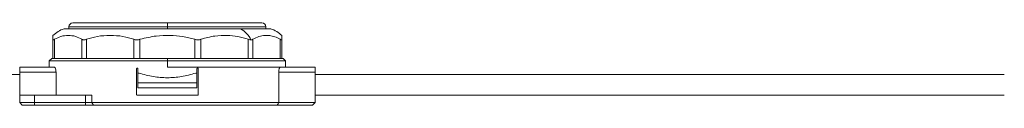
# Model space of a CAD drawing. Header units: millimetres. Extents: x -450 to 1926, y -64 to 425.
# Tile 10 of 41: x -118 to 82, y 160 to 177. Entities that reach past the tile are written whole.
import ezdxf

# ---------------------------------------------------------------- set-up
doc = ezdxf.new("R2010")
doc.units = ezdxf.units.MM
doc.linetypes.add('SLD-Solid', pattern=[0])

msp = doc.modelspace()

# ---------------------------------------------------------------- linework, layer by layer
at = {"color": 7, "linetype": 'SLD-Solid', "lineweight": 18}
for p, q in [((-108.19, 176.36), (-108.19, 175.96)), ((-108.19, 176.36), (-88.19, 176.36)), ((-107.39, 177.16), (-88.19, 177.16)), ((-88.19, 177.16), (-68.99, 177.16)), ((-88.19, 177.16), (-88.19, 176.36)), ((-88.19, 175.96), (-88.19, 176.36)), ((-88.19, 176.36), (-68.19, 176.36)), ((-68.19, 175.96), (-68.19, 176.36)), ((-109.19, 175.96), (-73.34, 175.96)), ((-73.34, 175.96), (-67.19, 175.96)), ((-111.44, 169.96), (-111.44, 173.83)), ((-111.1, 169.96), (-111.1, 173.83)), ((-105.54, 169.96), (-105.54, 173.83)), ((-104.63, 169.96), (-104.63, 173.83)), ((-95, 169.96), (-95, 173.83)), ((-93.75, 169.96), (-93.75, 173.83)), ((-82.63, 169.96), (-82.63, 173.83)), ((-81.38, 169.96), (-81.38, 173.83)), ((-71.75, 169.96), (-71.75, 173.83)), ((-70.83, 169.96), (-70.83, 173.83)), ((-65.27, 169.96), (-65.27, 173.83)), ((-64.94, 169.96), (-64.94, 173.83)), ((-111.14, 168.16), (-118.19, 168.16)), ((-118.19, 167.16), (-118.19, 168.16)), ((-111.69, 169.96), (-112.19, 169.46)), ((-112.19, 169.46), (-112.19, 168.16)), ((-112.19, 169.46), (-88.19, 169.46)), ((-111.44, 169.96), (-111.69, 169.96)), ((-111.1, 169.96), (-111.44, 169.96)), ((-110.03, 169.96), (-111.1, 169.96)), ((-106.61, 169.96), (-110.03, 169.96)), ((-105.54, 169.96), (-106.61, 169.96)), ((-104.63, 169.96), (-105.54, 169.96)), ((-102.77, 169.96), (-104.63, 169.96)), ((-96.85, 169.96), (-102.77, 169.96)), ((-95, 169.96), (-96.85, 169.96)), ((-93.75, 169.96), (-95, 169.96)), ((-91.6, 169.96), (-93.75, 169.96)), ((-88.19, 169.96), (-91.6, 169.96)), ((-88.19, 169.96), (-88.19, 169.46)), ((-88.19, 169.96), (-84.77, 169.96)), ((-88.19, 168.16), (-88.19, 169.46)), ((-88.19, 169.46), (-64.19, 169.46)), ((-88.19, 168.16), (-65.23, 168.16)), ((-82.63, 169.96), (-84.77, 169.96)), ((-81.38, 169.96), (-82.63, 169.96)), ((-79.52, 169.96), (-81.38, 169.96)), ((-79.52, 169.96), (-73.6, 169.96)), ((-71.75, 169.96), (-73.6, 169.96)), ((-70.83, 169.96), (-71.75, 169.96)), ((-69.76, 169.96), (-70.83, 169.96)), ((-69.76, 169.96), (-66.34, 169.96)), ((-65.27, 169.96), (-66.34, 169.96)), ((-64.94, 169.96), (-65.27, 169.96)), ((-58.19, 168.16), (-65.23, 168.16)), ((-64.94, 169.96), (-64.69, 169.96)), ((-64.19, 169.46), (-64.69, 169.96)), ((-64.19, 168.16), (-64.19, 169.46)), ((-58.19, 167.16), (-58.19, 168.16)), ((-118.19, 166.71), (-184.6, 166.71)), ((-110.81, 167.16), (-118.19, 167.16)), ((-118.19, 162.46), (-118.19, 167.16)), ((-110.81, 162.46), (-110.81, 167.16)), ((-94.44, 162.58), (-94.44, 167.83)), ((-94.19, 167.83), (-94.19, 166.96)), ((-94.19, 166.96), (-93.94, 166.96)), ((-94.19, 164.96), (-94.19, 166.96)), ((-82.43, 166.96), (-82.19, 166.96)), ((-82.19, 167.83), (-82.19, 166.96)), ((-82.19, 166.96), (-82.19, 164.96)), ((-81.94, 162.58), (-81.94, 167.83)), ((-65.56, 160.96), (-65.56, 167.16)), ((-58.19, 167.16), (-65.56, 167.16)), ((-58.19, 160.96), (-58.19, 167.16)), ((81.81, 166.71), (-58.19, 166.71)), ((-82.19, 164.96), (-94.19, 164.96)), ((-94.19, 163.96), (-94.19, 164.96)), ((-82.19, 163.96), (-82.19, 164.96)), ((-118.19, 160.96), (-118.19, 162.46)), ((-118.19, 162.46), (-115.19, 162.46)), ((-115.19, 160.96), (-115.19, 162.46)), ((-104.8, 162.46), (-115.19, 162.46)), ((-104.8, 160.96), (-104.8, 162.46)), ((-104.8, 162.46), (-103.52, 162.46)), ((-103.52, 160.96), (-103.52, 162.46)), ((-94.31, 162.46), (-82.06, 162.46)), ((-82.19, 163.96), (-94.19, 163.96)), ((81.81, 162.46), (-58.19, 162.46)), ((-115.19, 160.96), (-118.19, 160.96)), ((-117.69, 160.46), (-118.19, 160.96)), ((-115.19, 160.46), (-117.69, 160.46)), ((-104.8, 160.96), (-115.19, 160.96)), ((-115.19, 160.46), (-115.19, 160.96)), ((-104.8, 160.46), (-115.19, 160.46)), ((-103.52, 160.96), (-104.8, 160.96)), ((-104.8, 160.46), (-104.8, 160.96)), ((-103.2, 160.46), (-104.8, 160.46)), ((-65.56, 160.96), (-103.52, 160.96)), ((-103.2, 160.46), (-103.52, 160.96)), ((-65.91, 160.46), (-103.2, 160.46)), ((-65.91, 160.46), (-58.69, 160.46)), ((-65.56, 160.96), (-58.19, 160.96)), ((-58.69, 160.46), (-58.19, 160.96))]:
    msp.add_line(p, q, dxfattribs=at)
for centre, radius, start, end in [((-107.39, 176.36), 0.8, 90, 180), ((-68.99, 176.36), 0.8, 0, 90), ((-107.45, 170.55), 5.68, 107.7577, 134.5597), ((-75.37, 171.94), 4.51, 23.26, 63.2029), ((-68.92, 170.55), 5.68, 45.4766, 72.2423)]:
    msp.add_arc(centre, radius, start, end, dxfattribs=at)
for points, knots in [([(-111.44, 173.83), (-111.44, 174.05), (-111.44, 174.53), (-111.44, 174.57), (-111.44, 174.6)], [0, 0, 0, 0, 0.46597, 1, 1, 1, 1]), ([(-105.54, 173.83), (-105.96, 174.05), (-106.87, 174.52), (-108.32, 174.64), (-109.77, 174.52), (-110.68, 174.05), (-111.1, 173.83)], [0, 0, 0, 0, 0.2325957, 0.4998156, 0.7671541, 1, 1, 1, 1]), ([(-95, 173.83), (-95.73, 174.05), (-97.3, 174.52), (-99.81, 174.64), (-102.31, 174.52), (-103.89, 174.05), (-104.63, 173.83)], [0, 0, 0, 0, 0.23226, 0.499389, 0.766825, 1, 1, 1, 1]), ([(-82.63, 173.83), (-83.44, 174.04), (-85.08, 174.47), (-87.72, 174.63), (-90.64, 174.58), (-92.66, 174.09), (-93.75, 173.83)], [0, 0, 0, 0, 0.224094, 0.44961, 0.702572, 1, 1, 1, 1]), ([(-71.75, 173.83), (-72.45, 174.04), (-73.87, 174.47), (-76.15, 174.63), (-78.68, 174.58), (-80.43, 174.09), (-81.38, 173.83)], [0, 0, 0, 0, 0.2237408, 0.4487787, 0.7017752, 1, 1, 1, 1]), ([(-65.27, 173.83), (-65.63, 174.02), (-66.33, 174.4), (-67.37, 174.59), (-68.45, 174.62), (-69.61, 174.46), (-70.42, 174.04), (-70.83, 173.83)], [0, 0, 0, 0, 0.1990652, 0.3862146, 0.551993, 0.7770387, 1, 1, 1, 1]), ([(-64.94, 174.6), (-64.94, 174.6), (-64.94, 174.67), (-64.94, 174.49), (-64.94, 174.04), (-64.94, 173.83)], [0, 0, 0, 0, 0.0007682, 0.5351066, 1, 1, 1, 1]), ([(-111.44, 173.83), (-111.43, 173.8), (-111.42, 173.73), (-111.36, 173.71), (-111.25, 173.74), (-111.15, 173.8), (-111.1, 173.83)], [0, 0, 0, 0, 0.2582, 0.505931, 0.747203, 1, 1, 1, 1]), ([(-105.54, 173.83), (-105.48, 173.8), (-105.37, 173.73), (-105.14, 173.71), (-104.9, 173.74), (-104.72, 173.8), (-104.63, 173.83)], [0, 0, 0, 0, 0.2582132, 0.5056008, 0.7472154, 1, 1, 1, 1]), ([(-95, 173.83), (-94.9, 173.8), (-94.71, 173.74), (-94.4, 173.71), (-94.07, 173.73), (-93.86, 173.8), (-93.75, 173.83)], [0, 0, 0, 0, 0.254496, 0.498106, 0.743497, 1, 1, 1, 1]), ([(-82.63, 173.83), (-82.52, 173.8), (-82.3, 173.74), (-81.98, 173.71), (-81.66, 173.73), (-81.47, 173.8), (-81.38, 173.83)], [0, 0, 0, 0, 0.2544964, 0.4981059, 0.7434973, 1, 1, 1, 1]), ([(-71.75, 173.83), (-71.64, 173.79), (-71.46, 173.73), (-71.3, 173.72), (-71.23, 173.72)], [0, 0, 0, 0, 0.58, 1, 1, 1, 1]), ([(-71.23, 173.72), (-71.15, 173.72), (-70.99, 173.73), (-70.88, 173.8), (-70.83, 173.83)], [0, 0, 0, 0, 0.538734, 1, 1, 1, 1]), ([(-65.27, 173.83), (-65.22, 173.8), (-65.12, 173.74), (-65.02, 173.71), (-64.95, 173.73), (-64.94, 173.8), (-64.94, 173.83)], [0, 0, 0, 0, 0.254496, 0.498106, 0.743497, 1, 1, 1, 1]), ([(-111.14, 168.16), (-111.11, 168.15), (-111.03, 168.12), (-110.93, 167.94), (-110.85, 167.67), (-110.82, 167.39), (-110.81, 167.22), (-110.81, 167.16)], [0, 0, 0, 0, 0.228247, 0.456596, 0.681094, 0.894613, 1, 1, 1, 1]), ([(-65.56, 167.16), (-65.55, 167.27), (-65.55, 167.48), (-65.49, 167.77), (-65.41, 168), (-65.32, 168.14), (-65.26, 168.15), (-65.23, 168.16)], [0, 0, 0, 0, 0.200687, 0.401182, 0.606965, 0.823727, 1, 1, 1, 1]), ([(-94.44, 167.83), (-94.43, 167.85), (-94.43, 167.88), (-94.41, 167.91), (-94.38, 167.94), (-94.35, 167.96), (-94.32, 167.96), (-94.31, 167.96)], [0, 0, 0, 0, 0.20561, 0.411108, 0.619746, 0.835211, 1, 1, 1, 1]), ([(-94.31, 167.96), (-94.3, 167.96), (-94.27, 167.96), (-94.23, 167.93), (-94.2, 167.9), (-94.19, 167.86), (-94.19, 167.84), (-94.19, 167.83)], [0, 0, 0, 0, 0.223911, 0.44795, 0.668174, 0.881369, 1, 1, 1, 1]), ([(-93.94, 166.96), (-92.98, 166.69), (-91.12, 166.17), (-88.19, 165.96), (-85.25, 166.17), (-83.39, 166.69), (-82.43, 166.96)], [0, 0, 0, 0, 0.256875, 0.5, 0.743125, 1, 1, 1, 1]), ([(-82.19, 167.83), (-82.18, 167.85), (-82.18, 167.88), (-82.16, 167.91), (-82.13, 167.94), (-82.1, 167.96), (-82.07, 167.96), (-82.06, 167.96)], [0, 0, 0, 0, 0.206107, 0.412115, 0.620953, 0.836119, 1, 1, 1, 1]), ([(-82.06, 167.96), (-82.05, 167.96), (-82.02, 167.96), (-81.98, 167.93), (-81.95, 167.9), (-81.94, 167.86), (-81.94, 167.84), (-81.94, 167.83)], [0, 0, 0, 0, 0.224175, 0.448466, 0.669162, 0.882538, 1, 1, 1, 1]), ([(-94.31, 162.46), (-94.33, 162.46), (-94.35, 162.46), (-94.39, 162.49), (-94.42, 162.52), (-94.43, 162.56), (-94.44, 162.58), (-94.44, 162.58)], [0, 0, 0, 0, 0.2241751, 0.4484664, 0.6691617, 0.8825379, 1, 1, 1, 1]), ([(-81.94, 162.58), (-81.94, 162.57), (-81.94, 162.54), (-81.96, 162.51), (-81.99, 162.48), (-82.03, 162.46), (-82.05, 162.46), (-82.06, 162.46)], [0, 0, 0, 0, 0.20561, 0.411108, 0.619746, 0.835211, 1, 1, 1, 1]), ([(-65.91, 160.46), (-65.85, 160.55), (-65.73, 160.72), (-65.61, 160.89), (-65.56, 160.96)], [0, 0, 0, 0, 0.557758, 1, 1, 1, 1])]:
    msp.add_open_spline(points, degree=3, knots=knots, dxfattribs=at)

doc.saveas('drawing.dxf')
